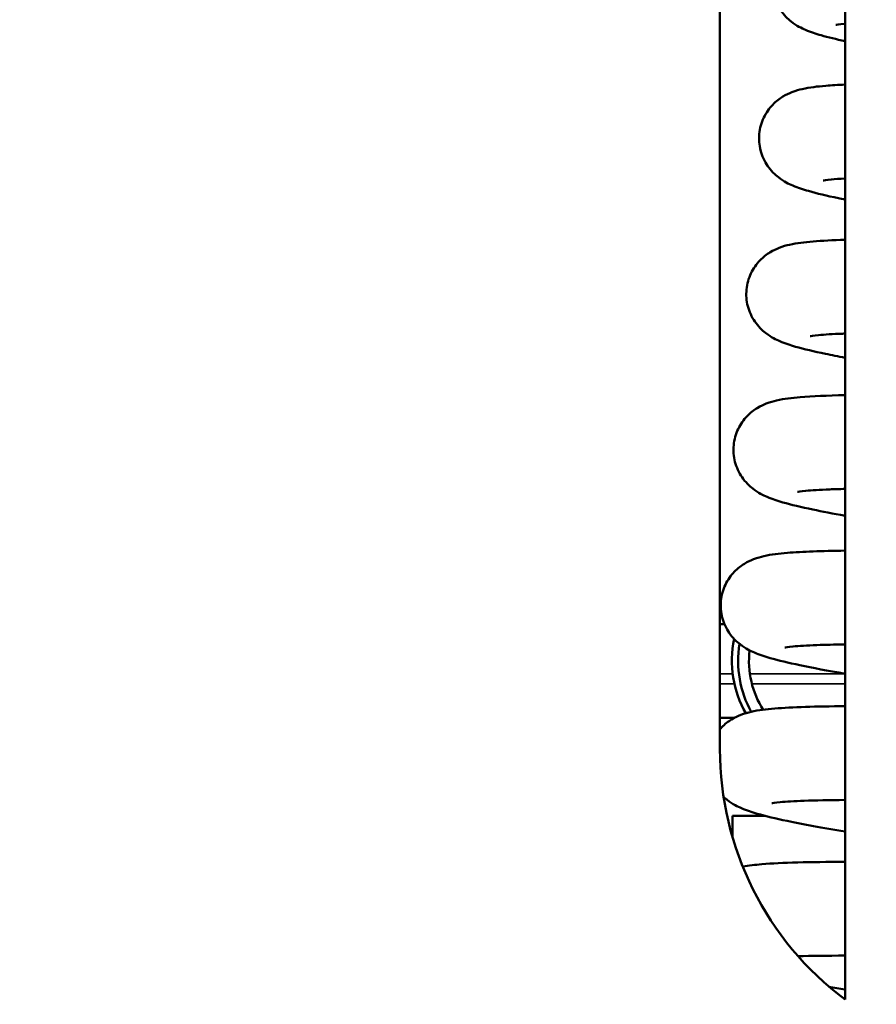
# Model space of a CAD drawing. Header units: inches. Extents: x 0 to 136, y 2 to 86.
# Tile 23 of 37: x 65.53 to 68.95, y 43.36 to 47.3. Entities that reach past the tile are written whole.
import ezdxf

# ---------------------------------------------------------------- set-up
doc = ezdxf.new("R2010")
doc.units = ezdxf.units.IN
doc.header["$LTSCALE"] = 4
doc.header["$MEASUREMENT"] = 0
for name, color, linetype, lineweight in [('Dimension (ANSI)', 7, 'Continuous', 25), ('Visible (ANSI)', 7, 'Continuous', 50), ('Visible Narrow (ANSI)', 7, 'Continuous', 35)]:
    doc.layers.add(name, color=color, linetype=linetype, lineweight=lineweight)
doc.styles.add('Dimension Text', font='tahoma.ttf')
doc.dimstyles.new('Dual Dimension', dxfattribs={"dimscale": 4, "dimtxt": 0.12, "dimasz": 0.098425, "dimexe": 0.125, "dimexo": 0.0625, "dimgap": 0.031496, "dimtad": 0, "dimtih": 1, "dimtoh": 1, "dimrnd": 1e-08, "dimzin": 4, "dimdsep": 46, "dimtxsty": 'Dimension Text', "dimcen": 0.09, "dimdle": 0.393701, "dimclrd": 256, "dimclre": 256, "dimclrt": 256, "dimadec": 0, "dimazin": 1, "dimtfac": 1, "dimtofl": 0, "dimtmove": 0, "dimatfit": 3, "dimfxl": 1, "dimtolj": 1, "dimtzin": 4, "dimlwd": -1, "dimlwe": -1, "dimarcsym": 0})

# ---------------------------------------------------------------- blocks, each defined once
blk = doc.blocks.new('*D9')
at = {"layer": 'Defpoints', "color": 0, "transparency": 16777216}
for p in [(62.1991, 44.4307), (76.139, 28.7448), (76.139, 21.1865)]:
    blk.add_point(p, dxfattribs=at)
at = {"layer": 'Dimension (ANSI)', "transparency": 16777216}
for p, q in [((62.1991, 44.1807), (62.1991, 20.6865)), ((76.139, 28.4948), (76.139, 20.6865)), ((62.5928, 21.1865), (66.9806, 21.1865)), ((75.7453, 21.1865), (71.451, 21.1865))]:
    blk.add_line(p, q, dxfattribs=at)
for points in [[(62.5928, 21.2521), (62.5928, 21.1209), (62.1991, 21.1865)], [(75.7453, 21.2521), (75.7453, 21.1209), (76.139, 21.1865)]]:
    blk.add_solid(points, dxfattribs=at)
at = {"layer": 'Dimension (ANSI)', "transparency": 16777216, "insert": (69.2158, 21.1865), "char_height": 0.48, "attachment_point": 5, "style": 'Dimension Text'}
blk.add_mtext('\\A1;{\\H3.0x;(}\\S13.94^ 354.1 mm;{\\H3.0x;)}', dxfattribs=at)

msp = doc.modelspace()

# ---------------------------------------------------------------- linework, layer by layer
at = {"layer": 'Visible (ANSI)'}
for p, q in [((68.828, 50.3814), (68.828, 43.3814)), ((68.328, 44.3814), (68.328, 49.3814)), ((68.346, 44.8814), (68.328, 44.8814)), ((68.3846, 44.5064), (68.328, 44.5064)), ((68.5081, 44.1154), (68.378, 44.1154)), ((68.378, 44.0314), (68.378, 44.1154))]:
    msp.add_line(p, q, dxfattribs=at)
msp.add_arc((69.578, 44.3814), 1.25, 180, 233.1301, dxfattribs=at)
for centre, major_axis, start_param, end_param in [((68.7005, 44.7354), (0, -0.375), 4.478694, 5.306442), ((68.7255, 44.7354), (0, -0.375), 4.532598, 5.288443), ((68.7255, 44.7354), (0, -0.325), 4.586142, 5.359482)]:
    msp.add_ellipse(centre, major_axis=major_axis, ratio=0.866025, start_param=start_param, end_param=end_param, dxfattribs=at)
for points, knots in [([(68.828, 47.2099), (68.7919, 47.2177), (68.7607, 47.2253), (68.711, 47.2396), (68.6915, 47.2458), (68.6538, 47.262), (68.6357, 47.2703), (68.599, 47.299), (68.5832, 47.314), (68.5577, 47.3514), (68.5474, 47.3728), (68.5361, 47.4167), (68.5342, 47.4395), (68.5384, 47.4841), (68.5447, 47.5064), (68.5636, 47.546), (68.5763, 47.5637), (68.6032, 47.5916), (68.6175, 47.6023), (68.6439, 47.6184), (68.656, 47.6239), (68.6825, 47.6342), (68.6956, 47.6376), (68.7392, 47.6476), (68.7678, 47.6507), (68.8105, 47.6543), (68.8191, 47.655), (68.828, 47.6556)], [285.821508, 285.821508, 285.821508, 285.821508, 286.505207, 286.505207, 287.039657, 287.039657, 287.442476, 287.442476, 287.682545, 287.682545, 287.891023, 287.891023, 288.08155, 288.08155, 288.275463, 288.275463, 288.469081, 288.469081, 288.660664, 288.660664, 288.863673, 288.863673, 289.162661, 289.162661, 289.913411, 289.913411, 290.091389, 290.091389, 290.091389, 290.091389]), ([(68.828, 47.2799), (68.8268, 47.2798), (68.8257, 47.2797), (68.805, 47.2778), (68.7915, 47.2753), (68.7915, 47.2753)], [110.3418257, 110.3418257, 110.3418257, 110.3418257, 110.3766357, 110.3766357, 111.0029871, 111.0029871, 111.0029871, 111.0029871]), ([(68.828, 46.5773), (68.8188, 46.5791), (68.8099, 46.581), (68.7547, 46.5925), (68.7156, 46.6016), (68.6599, 46.6177), (68.6404, 46.6239), (68.6027, 46.6401), (68.5846, 46.6484), (68.5479, 46.6771), (68.5321, 46.6921), (68.5065, 46.7295), (68.4963, 46.7509), (68.485, 46.7948), (68.4831, 46.8176), (68.4873, 46.8622), (68.4936, 46.8845), (68.5125, 46.9241), (68.5252, 46.9418), (68.5521, 46.9697), (68.5664, 46.9804), (68.5927, 46.9965), (68.6049, 47.002), (68.6314, 47.0123), (68.6444, 47.0157), (68.688, 47.0257), (68.7166, 47.0288), (68.7742, 47.0337), (68.7998, 47.0352), (68.828, 47.0365)], [253.508518, 253.508518, 253.508518, 253.508518, 253.662959, 253.662959, 254.496872, 254.496872, 255.031323, 255.031323, 255.434142, 255.434142, 255.674211, 255.674211, 255.882688, 255.882688, 256.073215, 256.073215, 256.267128, 256.267128, 256.460746, 256.460746, 256.652329, 256.652329, 256.855339, 256.855339, 257.154326, 257.154326, 257.905076, 257.905076, 258.403426, 258.403426, 258.403426, 258.403426]), ([(68.828, 46.6615), (68.8064, 46.6604), (68.788, 46.6591), (68.7539, 46.6559), (68.7404, 46.6534), (68.7404, 46.6534)], [141.919845, 141.919845, 141.919845, 141.919845, 142.38497, 142.38497, 143.011322, 143.011322, 143.011322, 143.011322]), ([(68.828, 45.9455), (68.8, 45.9507), (68.774, 45.9559), (68.7036, 45.9706), (68.6645, 45.9797), (68.6088, 45.9958), (68.5893, 46.002), (68.5516, 46.0182), (68.5335, 46.0265), (68.4967, 46.0552), (68.481, 46.0702), (68.4554, 46.1076), (68.4451, 46.129), (68.4339, 46.1729), (68.432, 46.1957), (68.4362, 46.2403), (68.4425, 46.2626), (68.4613, 46.3022), (68.4741, 46.3199), (68.501, 46.3478), (68.5152, 46.3585), (68.5416, 46.3746), (68.5538, 46.3801), (68.5802, 46.3904), (68.5933, 46.3938), (68.6369, 46.4038), (68.6655, 46.4069), (68.7362, 46.4129), (68.7789, 46.4151), (68.828, 46.4166)], [221.22668, 221.22668, 221.22668, 221.22668, 221.654625, 221.654625, 222.488538, 222.488538, 223.022988, 223.022988, 223.425807, 223.425807, 223.665876, 223.665876, 223.874353, 223.874353, 224.064881, 224.064881, 224.258793, 224.258793, 224.452411, 224.452411, 224.643995, 224.643995, 224.847004, 224.847004, 225.145991, 225.145991, 225.896741, 225.896741, 226.681511, 226.681511, 226.681511, 226.681511]), ([(68.828, 46.0418), (68.8246, 46.0417), (68.8212, 46.0416), (68.7782, 46.04), (68.7454, 46.038), (68.7028, 46.034), (68.6892, 46.0315), (68.6892, 46.0315)], [173.594065, 173.594065, 173.594065, 173.594065, 173.655182, 173.655182, 174.393305, 174.393305, 175.019656, 175.019656, 175.019656, 175.019656]), ([(68.828, 45.3142), (68.78, 45.3228), (68.7369, 45.3311), (68.6524, 45.3487), (68.6134, 45.3578), (68.5576, 45.3739), (68.5381, 45.3801), (68.5004, 45.3963), (68.4823, 45.4046), (68.4456, 45.4333), (68.4298, 45.4483), (68.4043, 45.4857), (68.394, 45.5071), (68.3827, 45.551), (68.3808, 45.5738), (68.3851, 45.6184), (68.3913, 45.6407), (68.4102, 45.6803), (68.4229, 45.698), (68.4499, 45.7259), (68.4641, 45.7366), (68.4905, 45.7527), (68.5026, 45.7582), (68.5291, 45.7685), (68.5422, 45.7719), (68.5858, 45.7819), (68.6144, 45.785), (68.6972, 45.792), (68.757, 45.7945), (68.828, 45.7959)], [188.967521, 188.967521, 188.967521, 188.967521, 189.64629, 189.64629, 190.480203, 190.480203, 191.014654, 191.014654, 191.417472, 191.417472, 191.657541, 191.657541, 191.866019, 191.866019, 192.056546, 192.056546, 192.250459, 192.250459, 192.444077, 192.444077, 192.63566, 192.63566, 192.83867, 192.83867, 193.137657, 193.137657, 193.888407, 193.888407, 194.934884, 194.934884, 194.934884, 194.934884]), ([(68.828, 45.4213), (68.8059, 45.4208), (68.7855, 45.4202), (68.727, 45.4181), (68.6943, 45.4161), (68.6516, 45.4121), (68.6381, 45.4096), (68.6381, 45.4096)], [205.315818, 205.315818, 205.315818, 205.315818, 205.663517, 205.663517, 206.40164, 206.40164, 207.027991, 207.027991, 207.027991, 207.027991]), ([(68.828, 44.6833), (68.7592, 44.6952), (68.6988, 44.7064), (68.6013, 44.7268), (68.5623, 44.7359), (68.5065, 44.752), (68.487, 44.7582), (68.4493, 44.7744), (68.4312, 44.7827), (68.3945, 44.8114), (68.3787, 44.8264), (68.3531, 44.8638), (68.3429, 44.8852), (68.3316, 44.9291), (68.3297, 44.9519), (68.3339, 44.9965), (68.3402, 45.0188), (68.3591, 45.0584), (68.3718, 45.0761), (68.3987, 45.104), (68.413, 45.1147), (68.4393, 45.1308), (68.4515, 45.1363), (68.478, 45.1466), (68.4911, 45.15), (68.5347, 45.16), (68.5632, 45.1631), (68.6572, 45.171), (68.7343, 45.1737), (68.828, 45.1749)], [156.725677, 156.725677, 156.725677, 156.725677, 157.637955, 157.637955, 158.471868, 158.471868, 159.006319, 159.006319, 159.409138, 159.409138, 159.649207, 159.649207, 159.857684, 159.857684, 160.048211, 160.048211, 160.242124, 160.242124, 160.435742, 160.435742, 160.627325, 160.627325, 160.830335, 160.830335, 161.129322, 161.129322, 161.880072, 161.880072, 163.169232, 163.169232, 163.169232, 163.169232]), ([(68.828, 44.8002), (68.7858, 44.7997), (68.7482, 44.7988), (68.6759, 44.7962), (68.6432, 44.7942), (68.6005, 44.7902), (68.587, 44.7877), (68.587, 44.7877)], [237.067989, 237.067989, 237.067989, 237.067989, 237.671852, 237.671852, 238.409974, 238.409974, 239.036326, 239.036326, 239.036326, 239.036326]), ([(68.328, 44.4614), (68.33, 44.4638), (68.3321, 44.466), (68.3476, 44.4821), (68.3618, 44.4928), (68.3882, 44.5089), (68.4004, 44.5144), (68.4269, 44.5247), (68.4399, 44.5281), (68.4835, 44.5381), (68.5121, 44.5412), (68.6166, 44.55), (68.7109, 44.5527), (68.828, 44.5534)], [128.397243, 128.397243, 128.397243, 128.397243, 128.427407, 128.427407, 128.618991, 128.618991, 128.822, 128.822, 129.120988, 129.120988, 129.871738, 129.871738, 131.38835, 131.38835, 131.38835, 131.38835]), ([(68.828, 44.0527), (68.7377, 44.0678), (68.66, 44.082), (68.5502, 44.1049), (68.5111, 44.114), (68.4554, 44.1301), (68.4359, 44.1363), (68.3982, 44.1525), (68.3801, 44.1608), (68.3524, 44.1824), (68.3475, 44.1866), (68.3425, 44.1912)], [124.497596, 124.497596, 124.497596, 124.497596, 125.629621, 125.629621, 126.463534, 126.463534, 126.997984, 126.997984, 127.400803, 127.400803, 127.482551, 127.482551, 127.482551, 127.482551]), ([(68.828, 44.1788), (68.7648, 44.1784), (68.7097, 44.1774), (68.6248, 44.1743), (68.5921, 44.1723), (68.5494, 44.1683), (68.5358, 44.1658), (68.5358, 44.1658)], [268.841324, 268.841324, 268.841324, 268.841324, 269.680186, 269.680186, 270.418309, 270.418309, 271.04466, 271.04466, 271.04466, 271.04466]), ([(68.4191, 43.9128), (68.4437, 43.9174), (68.4677, 43.9199), (68.5753, 43.9289), (68.687, 43.9316), (68.828, 43.9316)], [97.258177, 97.258177, 97.258177, 97.258177, 97.863403, 97.863403, 99.594922, 99.594922, 99.594922, 99.594922])]:
    msp.add_open_spline(points, degree=3, knots=knots, dxfattribs=at)
for points in [[(68.828, 43.5571), (68.756, 43.557), (68.6927, 43.5562), (68.6404, 43.5547)], [(68.828, 43.4223), (68.8059, 43.4259), (68.7845, 43.4295), (68.7637, 43.433)]]:
    msp.add_open_spline(points, degree=3, dxfattribs=at)
at = {"layer": 'Visible Narrow (ANSI)'}
for p, q in [((68.3789, 44.6826), (68.328, 44.6826)), ((68.828, 44.6826), (68.4477, 44.6826)), ((68.3858, 44.6426), (68.328, 44.6426)), ((68.828, 44.6426), (68.4557, 44.6426))]:
    msp.add_line(p, q, dxfattribs=at)

# ---------------------------------------------------------------- dimensions: what is measured, and where the dimension line sits
at = {"layer": 'Dimension (ANSI)'}
dim = msp.add_linear_dim(base=(76.139, 21.1865), p1=(62.1991, 44.4307), p2=(76.139, 28.7448), text='{\\H3.0x;(}\\S<>^ 354.1 mm;{\\H3.0x;)}', dimstyle='Dual Dimension', override={"dimgap": 0.031496, "dimtih": 0, "dimtoh": 0, "dimdec": 2, "dimpost": '\\X', "dimtol": 0, "dimlim": 0, "dimtp": 0, "dimtm": 0, "dimtdec": 2, "dimatfit": 1}, dxfattribs=at)
dim.commit()
dim.dimension.update_dxf_attribs({"geometry": '*D9', "text_midpoint": (69.2158, 21.1865), "dimtype": 160})

doc.saveas('drawing.dxf')
